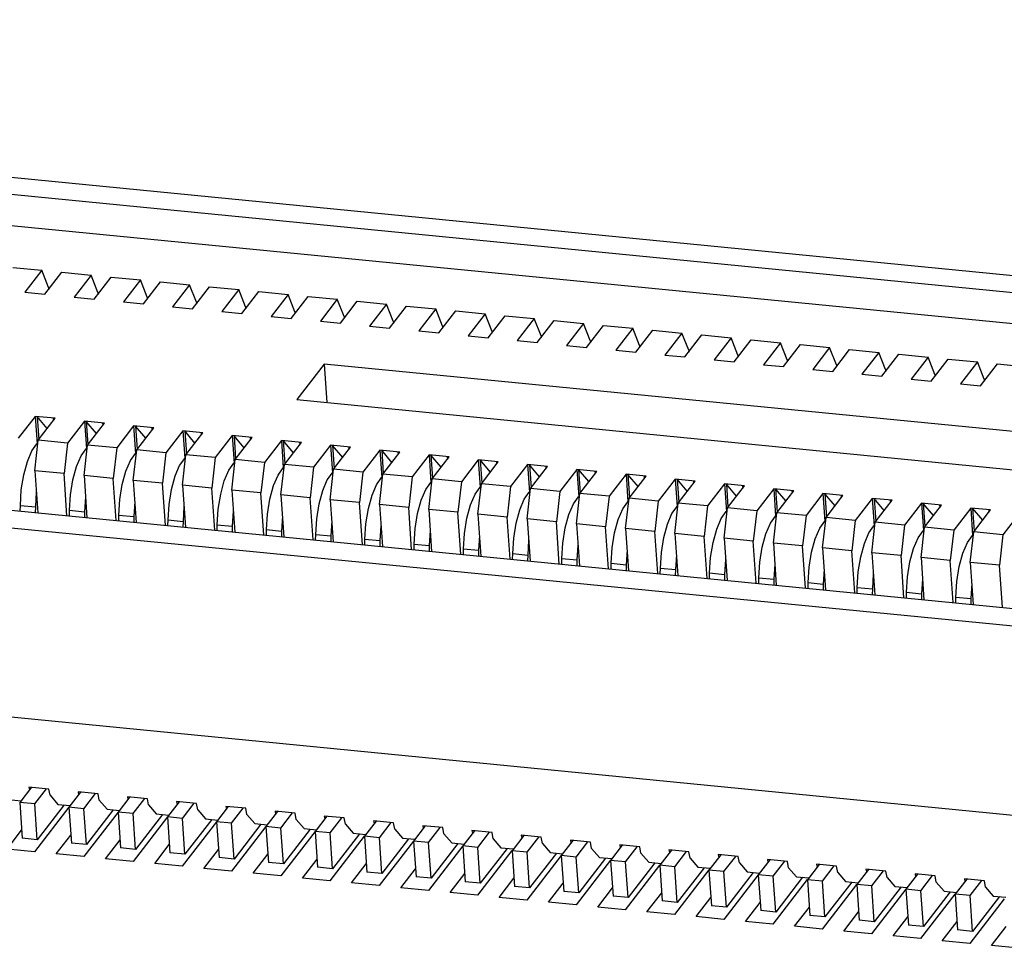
# Model space of a CAD drawing. Extents: x 0 to 1189, y 0 to 841.
# Tile 45 of 50: x 643 to 653, y 416 to 425. Entities that reach past the tile are written whole.
import ezdxf

# ---------------------------------------------------------------- set-up
doc = ezdxf.new("R2010")
doc.units = 0
doc.header["$LTSCALE"] = 65.395
doc.layers.get('0').update_dxf_attribs({"linetype": 'CONTINUOUS'})

msp = doc.modelspace()

# ---------------------------------------------------------------- linework, layer by layer
at = {"color": 7, "linetype": 'CONTINUOUS'}
for p, q in [((627.9546, 424.6366), (662.0979, 421.2901)), ((661.6378, 421.1679), (628.1748, 424.4477)), ((628.28, 424.143), (661.4267, 420.8942)), ((643.3272, 422.268), (643.6066, 422.2406)), ((643.6066, 422.2406), (643.4445, 422.0304)), ((643.6712, 422.0757), (643.6066, 422.2406)), ((643.6357, 422.0116), (643.7979, 422.2219)), ((643.7979, 422.2219), (644.0774, 422.1945)), ((644.0774, 422.1945), (643.9152, 421.9842)), ((644.1419, 422.0296), (644.0774, 422.1945)), ((644.1065, 421.9655), (644.2686, 422.1758)), ((644.2686, 422.1758), (644.5481, 422.1484)), ((644.5481, 422.1484), (644.3859, 421.9381)), ((644.6126, 421.9834), (644.5481, 422.1484)), ((644.5772, 421.9194), (644.7393, 422.1296)), ((644.7393, 422.1296), (645.0188, 422.1022)), ((643.4445, 422.0304), (643.6357, 422.0116)), ((643.6712, 422.0757), (643.6724, 422.0591)), ((644.1419, 422.0296), (644.1431, 422.013)), ((645.0188, 422.1022), (644.8567, 421.892)), ((645.0834, 421.9373), (645.0188, 422.1022)), ((645.0479, 421.8732), (645.21, 422.0835)), ((645.21, 422.0835), (645.4895, 422.0561)), ((645.4895, 422.0561), (645.3274, 421.8458)), ((645.5541, 421.8912), (645.4895, 422.0561)), ((645.5186, 421.8271), (645.6808, 422.0373)), ((645.6808, 422.0373), (645.9602, 422.01)), ((643.9152, 421.9842), (644.1065, 421.9655)), ((644.3859, 421.9381), (644.5772, 421.9194)), ((644.6126, 421.9834), (644.6138, 421.9668)), ((645.0834, 421.9373), (645.0845, 421.9207)), ((645.9602, 422.01), (645.7981, 421.7997)), ((646.0248, 421.845), (645.9602, 422.01)), ((645.9893, 421.7809), (646.1515, 421.9912)), ((646.1515, 421.9912), (646.4309, 421.9638)), ((646.4309, 421.9638), (646.2688, 421.7536)), ((646.4955, 421.7989), (646.4309, 421.9638)), ((646.4601, 421.7348), (646.6222, 421.9451)), ((646.6222, 421.9451), (646.9017, 421.9177)), ((646.9017, 421.9177), (646.7395, 421.7074)), ((646.9662, 421.7528), (646.9017, 421.9177)), ((644.8567, 421.892), (645.0479, 421.8732)), ((645.3274, 421.8458), (645.5186, 421.8271)), ((645.5541, 421.8912), (645.5552, 421.8746)), ((646.0248, 421.845), (646.026, 421.8284)), ((646.9308, 421.6887), (647.0929, 421.8989)), ((647.0929, 421.8989), (647.3724, 421.8715)), ((647.3724, 421.8715), (647.2102, 421.6613)), ((647.437, 421.7066), (647.3724, 421.8715)), ((647.4015, 421.6425), (647.5636, 421.8528)), ((647.5636, 421.8528), (647.8431, 421.8254)), ((647.8431, 421.8254), (647.681, 421.6151)), ((647.9077, 421.6605), (647.8431, 421.8254)), ((645.7981, 421.7997), (645.9893, 421.7809)), ((646.2688, 421.7536), (646.4601, 421.7348)), ((646.4955, 421.7989), (646.4967, 421.7823)), ((646.9662, 421.7528), (646.9674, 421.7362)), ((647.8722, 421.5964), (648.0344, 421.8067)), ((648.0344, 421.8067), (648.3138, 421.7793)), ((648.3138, 421.7793), (648.1517, 421.569)), ((648.3784, 421.6144), (648.3138, 421.7793)), ((648.3429, 421.5503), (648.5051, 421.7605)), ((648.5051, 421.7605), (648.7845, 421.7331)), ((648.7845, 421.7331), (648.6224, 421.5229)), ((648.8491, 421.5682), (648.7845, 421.7331)), ((646.7395, 421.7074), (646.9308, 421.6887)), ((647.2102, 421.6613), (647.4015, 421.6425)), ((647.437, 421.7066), (647.4381, 421.69)), ((647.9077, 421.6605), (647.9088, 421.6439)), ((648.8137, 421.5041), (648.9758, 421.7144)), ((648.9758, 421.7144), (649.2553, 421.687)), ((649.2553, 421.687), (649.0931, 421.4767)), ((649.3198, 421.5221), (649.2553, 421.687)), ((649.2844, 421.458), (649.4465, 421.6683)), ((649.4465, 421.6683), (649.726, 421.6409)), ((649.726, 421.6409), (649.5638, 421.4306)), ((649.7905, 421.4759), (649.726, 421.6409)), ((647.681, 421.6151), (647.8722, 421.5964)), ((648.1517, 421.569), (648.3429, 421.5503)), ((648.3784, 421.6144), (648.3795, 421.5977)), ((648.8491, 421.5682), (648.8503, 421.5516)), ((649.7551, 421.4119), (649.9172, 421.6221)), ((649.9172, 421.6221), (650.1967, 421.5947)), ((650.1967, 421.5947), (650.0346, 421.3845)), ((650.2613, 421.4298), (650.1967, 421.5947)), ((650.2258, 421.3657), (650.388, 421.576)), ((650.388, 421.576), (650.6674, 421.5486)), ((650.6674, 421.5486), (650.5053, 421.3383)), ((650.732, 421.3837), (650.6674, 421.5486)), ((625.5512, 421.5199), (659.6944, 418.1734)), ((627.407, 421.5053), (658.0786, 418.4991)), ((648.6224, 421.5229), (648.8137, 421.5041)), ((649.0931, 421.4767), (649.2844, 421.458)), ((649.3198, 421.5221), (649.321, 421.5055)), ((649.7905, 421.4759), (649.7917, 421.4593)), ((650.6965, 421.3196), (650.8587, 421.5298)), ((650.8587, 421.5298), (651.1381, 421.5025)), ((651.1381, 421.5025), (650.976, 421.2922)), ((651.2027, 421.3375), (651.1381, 421.5025)), ((651.1672, 421.2734), (651.3294, 421.4837)), ((651.3294, 421.4837), (651.6089, 421.4563)), ((651.6089, 421.4563), (651.4467, 421.2461)), ((651.6734, 421.2914), (651.6089, 421.4563)), ((649.5638, 421.4306), (649.7551, 421.4119)), ((650.0346, 421.3845), (650.2258, 421.3657)), ((650.2613, 421.4298), (650.2624, 421.4132)), ((650.732, 421.3837), (650.7331, 421.3671)), ((651.638, 421.2273), (651.8001, 421.4376)), ((651.8001, 421.4376), (652.0796, 421.4102)), ((652.0796, 421.4102), (651.9174, 421.1999)), ((652.1441, 421.2453), (652.0796, 421.4102)), ((652.1087, 421.1812), (652.2708, 421.3914)), ((652.2708, 421.3914), (652.5503, 421.364)), ((652.5503, 421.364), (652.3882, 421.1538)), ((652.6149, 421.1991), (652.5503, 421.364)), ((646.3041, 421.3443), (646.0426, 421.0053)), ((658.3075, 420.1678), (646.3041, 421.3443)), ((646.3041, 421.3443), (646.3296, 420.9772)), ((650.5053, 421.3383), (650.6965, 421.3196)), ((650.976, 421.2922), (651.1672, 421.2734)), ((651.2027, 421.3375), (651.2039, 421.3209)), ((651.6734, 421.2914), (651.6746, 421.2748)), ((652.5794, 421.135), (652.7415, 421.3453)), ((652.7415, 421.3453), (653.021, 421.3179)), ((651.4467, 421.2461), (651.638, 421.2273)), ((651.9174, 421.1999), (652.1087, 421.1812)), ((652.1441, 421.2453), (652.1453, 421.2287)), ((652.6149, 421.1991), (652.616, 421.1825)), ((652.3882, 421.1538), (652.5794, 421.135)), ((646.0426, 421.0053), (658.0461, 419.8288)), ((643.5426, 420.8445), (643.3805, 420.6343)), ((643.7339, 420.8258), (643.5426, 420.8445)), ((643.5426, 420.8445), (643.5609, 420.582)), ((643.658, 420.7274), (643.5605, 420.8428)), ((643.5605, 420.8428), (643.576, 420.621)), ((643.5717, 420.6155), (643.7339, 420.8258)), ((643.7159, 420.8275), (643.7175, 420.8046)), ((644.0133, 420.7984), (643.8512, 420.5881)), ((644.2046, 420.7796), (644.0133, 420.7984)), ((644.0133, 420.7984), (644.0316, 420.5359)), ((644.1287, 420.6812), (644.0313, 420.7966)), ((644.0313, 420.7966), (644.0467, 420.5749)), ((644.0424, 420.5694), (644.2046, 420.7796)), ((644.1867, 420.7814), (644.1882, 420.7585)), ((644.484, 420.7522), (644.3219, 420.542)), ((644.6753, 420.7335), (644.484, 420.7522)), ((644.484, 420.7522), (644.5023, 420.4898)), ((644.5994, 420.6351), (644.502, 420.7505)), ((644.502, 420.7505), (644.5174, 420.5288)), ((644.5132, 420.5232), (644.6753, 420.7335)), ((644.6574, 420.7353), (644.659, 420.7123)), ((644.9548, 420.7061), (644.7926, 420.4959)), ((645.146, 420.6874), (644.9548, 420.7061)), ((644.9548, 420.7061), (644.973, 420.4436)), ((645.0701, 420.589), (644.9727, 420.7044)), ((644.9727, 420.7044), (644.9881, 420.4826)), ((643.5389, 420.3243), (643.5717, 420.6155)), ((643.8512, 420.5881), (643.5717, 420.6155)), ((644.9839, 420.4771), (645.146, 420.6874)), ((645.1281, 420.6891), (645.1297, 420.6662)), ((645.4255, 420.66), (645.2633, 420.4497)), ((645.6167, 420.6412), (645.4255, 420.66)), ((645.4255, 420.66), (645.4438, 420.3975)), ((645.5408, 420.5428), (645.4434, 420.6582)), ((645.4434, 420.6582), (645.4589, 420.4365)), ((645.4546, 420.431), (645.6167, 420.6412)), ((645.5988, 420.643), (645.6004, 420.6201)), ((645.8962, 420.6138), (645.7341, 420.4036)), ((646.0875, 420.5951), (645.8962, 420.6138)), ((645.8962, 420.6138), (645.9145, 420.3513)), ((646.0116, 420.4967), (645.9141, 420.6121)), ((645.9141, 420.6121), (645.9296, 420.3904)), ((643.5595, 420.5813), (643.5684, 420.5862)), ((643.8512, 420.5881), (643.8184, 420.2969)), ((644.0096, 420.2782), (644.0424, 420.5694)), ((644.0303, 420.5352), (644.0391, 420.5401)), ((644.3219, 420.542), (644.0424, 420.5694)), ((644.3219, 420.542), (644.2891, 420.2508)), ((644.4803, 420.2321), (644.5132, 420.5232)), ((644.7926, 420.4959), (644.5132, 420.5232)), ((645.9253, 420.3848), (646.0875, 420.5951)), ((646.0695, 420.5969), (646.0711, 420.5739)), ((646.3669, 420.5677), (646.2048, 420.3574)), ((646.5582, 420.549), (646.3669, 420.5677)), ((646.3669, 420.5677), (646.3852, 420.3052)), ((646.4823, 420.4505), (646.3849, 420.5659)), ((646.3849, 420.5659), (646.4003, 420.3442)), ((646.396, 420.3387), (646.5582, 420.549)), ((646.5402, 420.5507), (646.5418, 420.5278)), ((646.8376, 420.5216), (646.6755, 420.3113)), ((647.0289, 420.5028), (646.8376, 420.5216)), ((646.8376, 420.5216), (646.8559, 420.2591)), ((646.953, 420.4044), (646.8556, 420.5198)), ((646.8556, 420.5198), (646.871, 420.2981)), ((647.011, 420.5046), (647.0126, 420.4816)), ((644.501, 420.489), (644.5099, 420.4939)), ((644.7926, 420.4959), (644.7598, 420.2047)), ((644.9511, 420.1859), (644.9839, 420.4771)), ((644.9717, 420.4429), (644.9806, 420.4478)), ((645.2633, 420.4497), (644.9839, 420.4771)), ((645.2633, 420.4497), (645.2305, 420.1585)), ((645.4218, 420.1398), (645.4546, 420.431)), ((645.7341, 420.4036), (645.4546, 420.431)), ((646.8668, 420.2926), (647.0289, 420.5028)), ((647.3084, 420.4754), (647.1462, 420.2652)), ((647.4996, 420.4567), (647.3084, 420.4754)), ((647.3084, 420.4754), (647.3266, 420.2129)), ((647.4237, 420.3583), (647.3263, 420.4737)), ((647.3263, 420.4737), (647.3417, 420.2519)), ((647.3375, 420.2464), (647.4996, 420.4567)), ((647.4817, 420.4584), (647.4833, 420.4355)), ((647.7791, 420.4293), (647.6169, 420.219)), ((647.9703, 420.4105), (647.7791, 420.4293)), ((647.7791, 420.4293), (647.7974, 420.1668)), ((647.8944, 420.3121), (647.797, 420.4275)), ((647.797, 420.4275), (647.8124, 420.2058)), ((647.8082, 420.2003), (647.9703, 420.4105)), ((647.9524, 420.4123), (647.954, 420.3894)), ((643.8184, 420.2969), (643.5389, 420.3243)), ((643.5389, 420.3243), (643.567, 419.9215)), ((645.4424, 420.3967), (645.4513, 420.4017)), ((645.7341, 420.4036), (645.7013, 420.1124)), ((645.8925, 420.0936), (645.9253, 420.3848)), ((645.9131, 420.3506), (645.922, 420.3555)), ((646.2048, 420.3574), (645.9253, 420.3848)), ((646.2048, 420.3574), (646.172, 420.0663)), ((646.3632, 420.0475), (646.396, 420.3387)), ((646.6755, 420.3113), (646.396, 420.3387)), ((648.2498, 420.3832), (648.0877, 420.1729)), ((648.4411, 420.3644), (648.2498, 420.3832)), ((648.2498, 420.3832), (648.2681, 420.1207)), ((648.3652, 420.266), (648.2677, 420.3814)), ((648.2677, 420.3814), (648.2832, 420.1597)), ((648.2789, 420.1542), (648.4411, 420.3644)), ((648.4231, 420.3662), (648.4247, 420.3432)), ((648.7205, 420.337), (648.5584, 420.1268)), ((648.9118, 420.3183), (648.7205, 420.337)), ((648.7205, 420.337), (648.7388, 420.0745)), ((648.8359, 420.2199), (648.7384, 420.3353)), ((648.7384, 420.3353), (648.7539, 420.1135)), ((648.7496, 420.108), (648.9118, 420.3183)), ((648.8938, 420.32), (648.8954, 420.2971)), ((643.8464, 419.8941), (643.8184, 420.2969)), ((644.2891, 420.2508), (644.0096, 420.2782)), ((644.0096, 420.2782), (644.0377, 419.8753)), ((644.3171, 419.8479), (644.2891, 420.2508)), ((644.7598, 420.2047), (644.4803, 420.2321)), ((644.4803, 420.2321), (644.5084, 419.8292)), ((646.3839, 420.3045), (646.3927, 420.3094)), ((646.6755, 420.3113), (646.6427, 420.0201)), ((646.8339, 420.0014), (646.8668, 420.2926)), ((646.8546, 420.2583), (646.8635, 420.2633)), ((647.1462, 420.2652), (646.8668, 420.2926)), ((647.1462, 420.2652), (647.1134, 419.974)), ((647.3047, 419.9552), (647.3375, 420.2464)), ((647.6169, 420.219), (647.3375, 420.2464)), ((649.1912, 420.2909), (649.0291, 420.0806)), ((649.3825, 420.2721), (649.1912, 420.2909)), ((649.1912, 420.2909), (649.2095, 420.0284)), ((649.3066, 420.1737), (649.2092, 420.2891)), ((649.2092, 420.2891), (649.2246, 420.0674)), ((649.2203, 420.0619), (649.3825, 420.2721)), ((649.3646, 420.2739), (649.3662, 420.251)), ((649.662, 420.2447), (649.4998, 420.0345)), ((649.8532, 420.226), (649.662, 420.2447)), ((649.662, 420.2447), (649.6802, 419.9823)), ((649.7773, 420.1276), (649.6799, 420.243)), ((649.6799, 420.243), (649.6953, 420.0213)), ((649.6911, 420.0157), (649.8532, 420.226)), ((649.8353, 420.2278), (649.8369, 420.2048)), ((644.7879, 419.8018), (644.7598, 420.2047)), ((645.2305, 420.1585), (644.9511, 420.1859)), ((644.9511, 420.1859), (644.9791, 419.783)), ((645.2586, 419.7557), (645.2305, 420.1585)), ((645.7013, 420.1124), (645.4218, 420.1398)), ((645.4218, 420.1398), (645.4498, 419.7369)), ((647.3253, 420.2122), (647.3342, 420.2171)), ((647.6169, 420.219), (647.5841, 419.9278)), ((647.7754, 419.9091), (647.8082, 420.2003)), ((647.796, 420.1661), (647.8049, 420.171)), ((648.0877, 420.1729), (647.8082, 420.2003)), ((648.0877, 420.1729), (648.0548, 419.8817)), ((648.2461, 419.863), (648.2789, 420.1542)), ((648.5584, 420.1268), (648.2789, 420.1542)), ((650.1327, 420.1986), (649.9705, 419.9884)), ((650.3239, 420.1799), (650.1327, 420.1986)), ((650.1327, 420.1986), (650.1509, 419.9361)), ((650.248, 420.0815), (650.1506, 420.1969)), ((650.1506, 420.1969), (650.166, 419.9751)), ((650.1618, 419.9696), (650.3239, 420.1799)), ((650.306, 420.1816), (650.3076, 420.1587)), ((650.6034, 420.1525), (650.4413, 419.9422)), ((650.7946, 420.1337), (650.6034, 420.1525)), ((650.6034, 420.1525), (650.6217, 419.89)), ((650.7188, 420.0353), (650.6213, 420.1507)), ((650.6213, 420.1507), (650.6368, 419.929)), ((650.6325, 419.9235), (650.7946, 420.1337)), ((650.7767, 420.1355), (650.7783, 420.1126)), ((643.553, 420.1216), (643.5439, 419.9789)), ((644.0237, 420.0755), (644.0147, 419.9327)), ((645.7293, 419.7095), (645.7013, 420.1124)), ((646.172, 420.0663), (645.8925, 420.0936)), ((645.8925, 420.0936), (645.9206, 419.6908)), ((646.2, 419.6634), (646.172, 420.0663)), ((646.6427, 420.0201), (646.3632, 420.0475)), ((646.3632, 420.0475), (646.3913, 419.6446)), ((648.2667, 420.1199), (648.2756, 420.1248)), ((648.5584, 420.1268), (648.5256, 419.8356)), ((648.7168, 419.8168), (648.7496, 420.108)), ((648.7375, 420.0738), (648.7463, 420.0787)), ((649.0291, 420.0806), (648.7496, 420.108)), ((649.0291, 420.0806), (648.9963, 419.7894)), ((649.1875, 419.7707), (649.2203, 420.0619)), ((649.4998, 420.0345), (649.2203, 420.0619)), ((649.4998, 420.0345), (649.467, 419.7433)), ((651.0741, 420.1063), (650.912, 419.8961)), ((651.2654, 420.0876), (651.0741, 420.1063)), ((651.0741, 420.1063), (651.0924, 419.8438)), ((651.1895, 419.9892), (651.092, 420.1046)), ((651.092, 420.1046), (651.1075, 419.8829)), ((651.1032, 419.8773), (651.2654, 420.0876)), ((651.2474, 420.0894), (651.249, 420.0664)), ((651.5448, 420.0602), (651.3827, 419.8499)), ((651.7361, 420.0415), (651.5448, 420.0602)), ((651.5448, 420.0602), (651.5631, 419.7977)), ((651.6602, 419.943), (651.5628, 420.0584)), ((651.5628, 420.0584), (651.5782, 419.8367)), ((651.5739, 419.8312), (651.7361, 420.0415)), ((651.7182, 420.0432), (651.7198, 420.0203)), ((643.3997, 419.9378), (643.4005, 419.9929)), ((643.4005, 419.9929), (643.5439, 419.9789)), ((643.5439, 419.9789), (643.5432, 419.9238)), ((643.8704, 419.8917), (643.8712, 419.9468)), ((643.8712, 419.9468), (644.0147, 419.9327)), ((644.4945, 420.0293), (644.4854, 419.8866)), ((644.9652, 419.9832), (644.9561, 419.8405)), ((646.6707, 419.6172), (646.6427, 420.0201)), ((647.1134, 419.974), (646.8339, 420.0014)), ((646.8339, 420.0014), (646.862, 419.5985)), ((647.1415, 419.5711), (647.1134, 419.974)), ((647.5841, 419.9278), (647.3047, 419.9552)), ((647.3047, 419.9552), (647.3327, 419.5524)), ((649.2082, 420.0277), (649.217, 420.0326)), ((649.6583, 419.7246), (649.6911, 420.0157)), ((649.6789, 419.9815), (649.6878, 419.9864)), ((649.9705, 419.9884), (649.6911, 420.0157)), ((649.9705, 419.9884), (649.9377, 419.6972)), ((650.129, 419.6784), (650.1618, 419.9696)), ((650.1496, 419.9354), (650.1585, 419.9403)), ((650.4413, 419.9422), (650.1618, 419.9696)), ((650.4413, 419.9422), (650.4084, 419.651)), ((652.0156, 420.0141), (651.8534, 419.8038)), ((652.2068, 419.9953), (652.0156, 420.0141)), ((652.0156, 420.0141), (652.0338, 419.7516)), ((652.1309, 419.8969), (652.0335, 420.0123)), ((652.0335, 420.0123), (652.0489, 419.7906)), ((652.0447, 419.7851), (652.2068, 419.9953)), ((652.1889, 419.9971), (652.1905, 419.9741)), ((652.4863, 419.9679), (652.3241, 419.7577)), ((652.6775, 419.9492), (652.4863, 419.9679)), ((652.4863, 419.9679), (652.5045, 419.7054)), ((652.6016, 419.8508), (652.5042, 419.9662)), ((652.5042, 419.9662), (652.5196, 419.7444)), ((652.5154, 419.7389), (652.6775, 419.9492)), ((652.6596, 419.9509), (652.6612, 419.928)), ((644.0147, 419.9327), (644.0139, 419.8776)), ((644.3412, 419.8456), (644.3419, 419.9007)), ((644.3419, 419.9007), (644.4854, 419.8866)), ((644.4854, 419.8866), (644.4846, 419.8315)), ((644.8119, 419.7994), (644.8127, 419.8545)), ((644.8127, 419.8545), (644.9561, 419.8405)), ((645.4359, 419.9371), (645.4268, 419.7943)), ((645.9066, 419.8909), (645.8975, 419.7482)), ((647.6122, 419.525), (647.5841, 419.9278)), ((648.0548, 419.8817), (647.7754, 419.9091)), ((647.7754, 419.9091), (647.8034, 419.5062)), ((648.0829, 419.4788), (648.0548, 419.8817)), ((648.5256, 419.8356), (648.2461, 419.863)), ((648.2461, 419.863), (648.2741, 419.4601)), ((650.5997, 419.6323), (650.6325, 419.9235)), ((650.6203, 419.8892), (650.6292, 419.8942)), ((650.912, 419.8961), (650.6325, 419.9235)), ((650.912, 419.8961), (650.8792, 419.6049)), ((651.0704, 419.5861), (651.1032, 419.8773)), ((651.091, 419.8431), (651.0999, 419.848)), ((651.3827, 419.8499), (651.1032, 419.8773)), ((651.3827, 419.8499), (651.3499, 419.5588)), ((652.957, 419.9218), (652.7948, 419.7115)), ((644.9561, 419.8405), (644.9553, 419.7854)), ((645.2826, 419.7533), (645.2834, 419.8084)), ((645.2834, 419.8084), (645.4268, 419.7943)), ((645.4268, 419.7943), (645.426, 419.7392)), ((645.7533, 419.7072), (645.7541, 419.7623)), ((645.7541, 419.7623), (645.8975, 419.7482)), ((646.3773, 419.8448), (646.3683, 419.7021)), ((646.8481, 419.7986), (646.839, 419.6559)), ((647.3188, 419.7525), (647.3097, 419.6098)), ((648.5536, 419.4327), (648.5256, 419.8356)), ((648.9963, 419.7894), (648.7168, 419.8168)), ((648.7168, 419.8168), (648.7449, 419.414)), ((649.0243, 419.3866), (648.9963, 419.7894)), ((649.467, 419.7433), (649.1875, 419.7707)), ((649.1875, 419.7707), (649.2156, 419.3678)), ((651.5411, 419.54), (651.5739, 419.8312)), ((651.5618, 419.797), (651.5706, 419.8019)), ((651.8534, 419.8038), (651.5739, 419.8312)), ((651.8534, 419.8038), (651.8206, 419.5126)), ((652.0118, 419.4939), (652.0447, 419.7851)), ((652.0325, 419.7508), (652.0414, 419.7558)), ((652.3241, 419.7577), (652.0447, 419.7851)), ((652.3241, 419.7577), (652.2913, 419.4665)), ((645.8975, 419.7482), (645.8967, 419.6931)), ((646.224, 419.661), (646.2248, 419.7161)), ((646.2248, 419.7161), (646.3683, 419.7021)), ((646.3683, 419.7021), (646.3675, 419.647)), ((646.6947, 419.6149), (646.6955, 419.67)), ((646.6955, 419.67), (646.839, 419.6559)), ((647.7895, 419.7064), (647.7804, 419.5636)), ((648.2602, 419.6602), (648.2511, 419.5175)), ((649.4951, 419.3404), (649.467, 419.7433)), ((649.9377, 419.6972), (649.6583, 419.7246)), ((649.6583, 419.7246), (649.6863, 419.3217)), ((649.9658, 419.2943), (649.9377, 419.6972)), ((650.4084, 419.651), (650.129, 419.6784)), ((650.129, 419.6784), (650.157, 419.2755)), ((652.4826, 419.4477), (652.5154, 419.7389)), ((652.5032, 419.7047), (652.5121, 419.7096)), ((652.7948, 419.7115), (652.5154, 419.7389)), ((652.7948, 419.7115), (652.762, 419.4203)), ((646.839, 419.6559), (646.8382, 419.6008)), ((647.1655, 419.5688), (647.1663, 419.6238)), ((647.1663, 419.6238), (647.3097, 419.6098)), ((647.3097, 419.6098), (647.3089, 419.5547)), ((647.6362, 419.5226), (647.637, 419.5777)), ((647.637, 419.5777), (647.7804, 419.5636)), ((647.7804, 419.5636), (647.7796, 419.5086)), ((648.7309, 419.6141), (648.7218, 419.4714)), ((649.2017, 419.568), (649.1926, 419.4252)), ((650.4365, 419.2482), (650.4084, 419.651)), ((650.8792, 419.6049), (650.5997, 419.6323)), ((650.5997, 419.6323), (650.6277, 419.2294)), ((650.9072, 419.202), (650.8792, 419.6049)), ((651.3499, 419.5588), (651.0704, 419.5861)), ((651.0704, 419.5861), (651.0985, 419.1833)), ((648.1069, 419.4765), (648.1077, 419.5316)), ((648.1077, 419.5316), (648.2511, 419.5175)), ((648.2511, 419.5175), (648.2503, 419.4624)), ((648.5776, 419.4303), (648.5784, 419.4854)), ((648.5784, 419.4854), (648.7218, 419.4714)), ((648.7218, 419.4714), (648.7211, 419.4163)), ((649.6724, 419.5218), (649.6633, 419.3791)), ((650.1431, 419.4757), (650.134, 419.333)), ((651.3779, 419.1559), (651.3499, 419.5588)), ((651.8206, 419.5126), (651.5411, 419.54)), ((651.5411, 419.54), (651.5692, 419.1371)), ((651.8486, 419.1097), (651.8206, 419.5126)), ((652.2913, 419.4665), (652.0118, 419.4939)), ((652.0118, 419.4939), (652.0399, 419.091)), ((657.4308, 416.5833), (628.0688, 419.4612)), ((649.0483, 419.3842), (649.0491, 419.4393)), ((649.0491, 419.4393), (649.1926, 419.4252)), ((649.1926, 419.4252), (649.1918, 419.3701)), ((649.5191, 419.3381), (649.5198, 419.3932)), ((649.5198, 419.3932), (649.6633, 419.3791)), ((649.6633, 419.3791), (649.6625, 419.324)), ((650.6138, 419.4296), (650.6047, 419.2868)), ((651.0845, 419.3834), (651.0754, 419.2407)), ((652.3194, 419.0636), (652.2913, 419.4665)), ((652.762, 419.4203), (652.4826, 419.4477)), ((652.4826, 419.4477), (652.5106, 419.0449)), ((652.7901, 419.0175), (652.762, 419.4203)), ((649.9898, 419.2919), (649.9906, 419.347)), ((649.9906, 419.347), (650.134, 419.333)), ((650.134, 419.333), (650.1332, 419.2779)), ((650.4605, 419.2458), (650.4613, 419.3009)), ((650.4613, 419.3009), (650.6047, 419.2868)), ((650.6047, 419.2868), (650.6039, 419.2317)), ((651.5552, 419.3373), (651.5462, 419.1946)), ((652.026, 419.2911), (652.0169, 419.1484)), ((650.9312, 419.1997), (650.932, 419.2548)), ((650.932, 419.2548), (651.0754, 419.2407)), ((651.0754, 419.2407), (651.0747, 419.1856)), ((651.4019, 419.1535), (651.4027, 419.2086)), ((651.4027, 419.2086), (651.5462, 419.1946)), ((651.5462, 419.1946), (651.5454, 419.1395)), ((652.4967, 419.245), (652.4876, 419.1023)), ((651.8727, 419.1074), (651.8734, 419.1625)), ((651.8734, 419.1625), (652.0169, 419.1484)), ((652.0169, 419.1484), (652.0161, 419.0933)), ((652.3434, 419.0613), (652.3442, 419.1163)), ((652.3442, 419.1163), (652.4876, 419.1023)), ((652.4876, 419.1023), (652.4868, 419.0472)), ((643.5062, 417.2977), (643.3944, 417.1528)), ((643.6735, 417.2813), (643.4822, 417.3001)), ((643.4822, 417.3001), (643.4872, 417.2731)), ((643.5378, 417.1388), (643.6496, 417.2837)), ((643.6846, 417.2211), (643.6735, 417.2813)), ((643.6846, 417.2211), (643.7591, 417.135)), ((643.9769, 417.2516), (643.8651, 417.1067)), ((644.1442, 417.2352), (643.953, 417.2539)), ((643.953, 417.2539), (643.9579, 417.227)), ((644.0086, 417.0926), (644.1203, 417.2375)), ((644.1553, 417.175), (644.1442, 417.2352)), ((643.2884, 417.1811), (643.4072, 417.1694)), ((643.5378, 417.1388), (643.3944, 417.1528)), ((643.3944, 417.1528), (643.4182, 416.8107)), ((643.5617, 416.7967), (643.5378, 417.1388)), ((643.8181, 417.1292), (643.5617, 416.7967)), ((643.7591, 417.135), (643.878, 417.1233)), ((644.1553, 417.175), (644.2299, 417.0888)), ((644.4476, 417.2054), (644.3358, 417.0605)), ((644.6149, 417.189), (644.4237, 417.2078)), ((644.4237, 417.2078), (644.4286, 417.1809)), ((644.4793, 417.0465), (644.591, 417.1914)), ((644.626, 417.1288), (644.6149, 417.189)), ((644.626, 417.1288), (644.7006, 417.0427)), ((644.9183, 417.1593), (644.8066, 417.0144)), ((645.0857, 417.1429), (644.8944, 417.1616)), ((644.8944, 417.1616), (644.8994, 417.1347)), ((644.95, 417.0003), (645.0617, 417.1452)), ((645.0967, 417.0827), (645.0857, 417.1429)), ((643.8649, 417.1068), (643.5366, 416.681)), ((644.0086, 417.0926), (643.8651, 417.1067)), ((643.8651, 417.1067), (643.8889, 416.7646)), ((644.3356, 417.0608), (644.0072, 416.6349)), ((644.0324, 416.7505), (644.0086, 417.0926)), ((644.2888, 417.083), (644.0324, 416.7505)), ((644.2299, 417.0888), (644.3487, 417.0772)), ((644.4793, 417.0465), (644.3358, 417.0605)), ((644.3358, 417.0605), (644.3597, 416.7185)), ((644.5031, 416.7044), (644.4793, 417.0465)), ((644.7595, 417.0369), (644.5031, 416.7044)), ((644.7006, 417.0427), (644.8194, 417.031)), ((645.0967, 417.0827), (645.1713, 416.9965)), ((645.389, 417.1132), (645.2773, 416.9683)), ((645.5564, 417.0968), (645.3651, 417.1155)), ((645.3651, 417.1155), (645.3701, 417.0886)), ((645.4207, 416.9542), (645.5325, 417.0991)), ((645.5675, 417.0365), (645.5564, 417.0968)), ((645.5675, 417.0365), (645.642, 416.9504)), ((645.8597, 417.067), (645.748, 416.9221)), ((646.0271, 417.0506), (645.8358, 417.0694)), ((645.8358, 417.0694), (645.8408, 417.0425)), ((645.8914, 416.9081), (646.0032, 417.053)), ((646.0382, 416.9904), (646.0271, 417.0506)), ((646.4978, 417.0045), (646.3066, 417.0232)), ((646.3066, 417.0232), (646.3115, 416.9963)), ((644.8062, 417.0147), (644.4778, 416.5888)), ((644.95, 417.0003), (644.8066, 417.0144)), ((644.8066, 417.0144), (644.8304, 416.6723)), ((645.2768, 416.9686), (644.9484, 416.5427)), ((644.9738, 416.6583), (644.95, 417.0003)), ((645.2302, 416.9908), (644.9738, 416.6583)), ((645.1713, 416.9965), (645.2901, 416.9849)), ((645.4207, 416.9542), (645.2773, 416.9683)), ((645.2773, 416.9683), (645.3011, 416.6262)), ((645.4445, 416.6121), (645.4207, 416.9542)), ((645.7009, 416.9446), (645.4445, 416.6121)), ((645.642, 416.9504), (645.7608, 416.9388)), ((646.0382, 416.9904), (646.1127, 416.9043)), ((646.3305, 417.0209), (646.2187, 416.876)), ((646.3622, 416.8619), (646.4739, 417.0068)), ((646.5089, 416.9443), (646.4978, 417.0045)), ((646.5089, 416.9443), (646.5834, 416.8581)), ((646.8012, 416.9748), (646.6894, 416.8299)), ((646.9685, 416.9584), (646.7773, 416.9771)), ((646.7773, 416.9771), (646.7822, 416.9502)), ((646.8329, 416.8158), (646.9446, 416.9607)), ((646.9796, 416.8981), (646.9685, 416.9584)), ((647.2719, 416.9286), (647.1602, 416.7837)), ((647.4392, 416.9122), (647.248, 416.931)), ((647.248, 416.931), (647.253, 416.904)), ((643.2736, 416.7068), (643.4129, 416.8874)), ((643.7442, 416.6607), (643.8836, 416.8414)), ((645.7475, 416.9225), (645.419, 416.4965)), ((645.8914, 416.9081), (645.748, 416.9221)), ((645.748, 416.9221), (645.7718, 416.5801)), ((646.2181, 416.8765), (645.8896, 416.4504)), ((645.9153, 416.566), (645.8914, 416.9081)), ((646.1717, 416.8985), (645.9153, 416.566)), ((646.1127, 416.9043), (646.2315, 416.8926)), ((646.3622, 416.8619), (646.2187, 416.876)), ((646.2187, 416.876), (646.2425, 416.5339)), ((646.386, 416.5199), (646.3622, 416.8619)), ((646.6424, 416.8524), (646.386, 416.5199)), ((646.5834, 416.8581), (646.7023, 416.8465)), ((646.9796, 416.8981), (647.0542, 416.812)), ((647.3036, 416.7697), (647.4153, 416.9146)), ((647.4503, 416.852), (647.4392, 416.9122)), ((647.4503, 416.852), (647.5249, 416.7659)), ((647.7426, 416.8825), (647.6309, 416.7376)), ((647.91, 416.8661), (647.7187, 416.8848)), ((647.7187, 416.8848), (647.7237, 416.8579)), ((647.7743, 416.7235), (647.8861, 416.8684)), ((647.9211, 416.8059), (647.91, 416.8661)), ((648.2133, 416.8363), (648.1016, 416.6914)), ((648.3807, 416.8199), (648.1894, 416.8387)), ((648.1894, 416.8387), (648.1944, 416.8118)), ((643.5617, 416.7967), (643.4182, 416.8107)), ((644.0324, 416.7505), (643.8889, 416.7646)), ((644.2148, 416.6146), (644.3543, 416.7954)), ((644.6854, 416.5684), (644.825, 416.7495)), ((646.6888, 416.8304), (646.3602, 416.4043)), ((646.8329, 416.8158), (646.6894, 416.8299)), ((646.6894, 416.8299), (646.7133, 416.4878)), ((647.1594, 416.7843), (646.8308, 416.3582)), ((646.8567, 416.4737), (646.8329, 416.8158)), ((647.1131, 416.8062), (646.8567, 416.4737)), ((647.0542, 416.812), (647.173, 416.8004)), ((647.3036, 416.7697), (647.1602, 416.7837)), ((647.1602, 416.7837), (647.184, 416.4416)), ((647.3274, 416.4276), (647.3036, 416.7697)), ((647.5838, 416.7601), (647.3274, 416.4276)), ((647.5249, 416.7659), (647.6437, 416.7542)), ((647.9211, 416.8059), (647.9956, 416.7197)), ((648.245, 416.6774), (648.3568, 416.8223)), ((648.3918, 416.7597), (648.3807, 416.8199)), ((648.3918, 416.7597), (648.4663, 416.6736)), ((648.6841, 416.7902), (648.5723, 416.6453)), ((648.8514, 416.7738), (648.6602, 416.7926)), ((648.6602, 416.7926), (648.6651, 416.7656)), ((648.7158, 416.6313), (648.8275, 416.7762)), ((648.8625, 416.7136), (648.8514, 416.7738)), ((649.1548, 416.7441), (649.043, 416.5992)), ((649.3221, 416.7277), (649.1309, 416.7464)), ((649.1309, 416.7464), (649.1358, 416.7195)), ((643.5366, 416.681), (643.2736, 416.7068)), ((644.0072, 416.6349), (643.7442, 416.6607)), ((644.5031, 416.7044), (644.3597, 416.7185)), ((644.9738, 416.6583), (644.8304, 416.6723)), ((645.156, 416.5223), (645.2957, 416.7035)), ((645.6266, 416.4762), (645.7664, 416.6575)), ((647.63, 416.7382), (647.3014, 416.312)), ((647.7743, 416.7235), (647.6309, 416.7376)), ((647.6309, 416.7376), (647.6547, 416.3955)), ((648.1007, 416.6922), (647.772, 416.2659)), ((647.7981, 416.3814), (647.7743, 416.7235)), ((648.0545, 416.7139), (647.7981, 416.3814)), ((647.9956, 416.7197), (648.1144, 416.7081)), ((648.245, 416.6774), (648.1016, 416.6914)), ((648.1016, 416.6914), (648.1254, 416.3494)), ((648.5713, 416.6461), (648.2426, 416.2198)), ((648.2689, 416.3353), (648.245, 416.6774)), ((648.5253, 416.6678), (648.2689, 416.3353)), ((648.4663, 416.6736), (648.5851, 416.6619)), ((648.7158, 416.6313), (648.5723, 416.6453)), ((648.5723, 416.6453), (648.5961, 416.3032)), ((648.8625, 416.7136), (648.937, 416.6275)), ((649.1865, 416.5851), (649.2982, 416.73)), ((649.3332, 416.6675), (649.3221, 416.7277)), ((649.3332, 416.6675), (649.4078, 416.5813)), ((649.6255, 416.6979), (649.5138, 416.553)), ((649.7928, 416.6815), (649.6016, 416.7003)), ((649.6016, 416.7003), (649.6065, 416.6734)), ((649.6572, 416.539), (649.7689, 416.6839)), ((649.8039, 416.6213), (649.7928, 416.6815)), ((650.0962, 416.6518), (649.9845, 416.5069)), ((650.2636, 416.6354), (650.0723, 416.6541)), ((650.0723, 416.6541), (650.0773, 416.6272)), ((644.4778, 416.5888), (644.2148, 416.6146)), ((644.9484, 416.5427), (644.6854, 416.5684)), ((645.4445, 416.6121), (645.3011, 416.6262)), ((645.9153, 416.566), (645.7718, 416.5801)), ((646.0972, 416.4301), (646.2371, 416.6115)), ((646.5678, 416.3839), (646.7078, 416.5655)), ((649.042, 416.6), (648.7132, 416.1737)), ((648.7396, 416.2892), (648.7158, 416.6313)), ((648.996, 416.6217), (648.7396, 416.2892)), ((648.937, 416.6275), (649.0559, 416.6158)), ((649.1865, 416.5851), (649.043, 416.5992)), ((649.043, 416.5992), (649.0669, 416.2571)), ((649.5126, 416.5539), (649.1838, 416.1275)), ((649.2103, 416.243), (649.1865, 416.5851)), ((649.4667, 416.5755), (649.2103, 416.243)), ((649.4078, 416.5813), (649.5266, 416.5697)), ((649.6572, 416.539), (649.5138, 416.553)), ((649.5138, 416.553), (649.5376, 416.211)), ((649.8039, 416.6213), (649.8785, 416.5352)), ((650.1279, 416.4928), (650.2397, 416.6377)), ((650.2746, 416.5752), (650.2636, 416.6354)), ((650.2746, 416.5752), (650.3492, 416.489)), ((650.5669, 416.6057), (650.4552, 416.4608)), ((650.7343, 416.5893), (650.543, 416.608)), ((650.543, 416.608), (650.548, 416.5811)), ((650.5986, 416.4467), (650.7104, 416.5916)), ((650.7454, 416.529), (650.7343, 416.5893)), ((651.0377, 416.5595), (650.9259, 416.4146)), ((651.205, 416.5431), (651.0137, 416.5619)), ((651.0137, 416.5619), (651.0187, 416.535)), ((645.419, 416.4965), (645.156, 416.5223)), ((645.8896, 416.4504), (645.6266, 416.4762)), ((646.386, 416.5199), (646.2425, 416.5339)), ((646.8567, 416.4737), (646.7133, 416.4878)), ((647.0384, 416.3378), (647.1786, 416.5195)), ((647.509, 416.2917), (647.6493, 416.4736)), ((649.9832, 416.5079), (649.6544, 416.0814)), ((649.681, 416.1969), (649.6572, 416.539)), ((649.9374, 416.5294), (649.681, 416.1969)), ((649.8785, 416.5352), (649.9973, 416.5235)), ((650.1279, 416.4928), (649.9845, 416.5069)), ((649.9845, 416.5069), (650.0083, 416.1648)), ((650.4539, 416.4618), (650.125, 416.0353)), ((650.1517, 416.1508), (650.1279, 416.4928)), ((650.4081, 416.4833), (650.1517, 416.1508)), ((650.3492, 416.489), (650.468, 416.4774)), ((650.5986, 416.4467), (650.4552, 416.4608)), ((650.4552, 416.4608), (650.479, 416.1187)), ((650.7454, 416.529), (650.8199, 416.4429)), ((651.0694, 416.4006), (651.1811, 416.5455)), ((651.2161, 416.4829), (651.205, 416.5431)), ((651.2161, 416.4829), (651.2906, 416.3968)), ((651.5084, 416.5134), (651.3966, 416.3685)), ((651.6757, 416.497), (651.4845, 416.5157)), ((651.4845, 416.5157), (651.4894, 416.4888)), ((651.5401, 416.3544), (651.6518, 416.4993)), ((651.6868, 416.4368), (651.6757, 416.497)), ((651.9791, 416.4673), (651.8673, 416.3224)), ((652.1464, 416.4509), (651.9552, 416.4696)), ((651.9552, 416.4696), (651.9601, 416.4427)), ((646.3602, 416.4043), (646.0972, 416.4301)), ((646.8308, 416.3582), (646.5678, 416.3839)), ((647.3274, 416.4276), (647.184, 416.4416)), ((647.7981, 416.3814), (647.6547, 416.3955)), ((647.9796, 416.2456), (648.12, 416.4276)), ((648.4502, 416.1994), (648.5907, 416.3816)), ((650.9245, 416.4157), (650.5956, 415.9892)), ((650.6224, 416.1046), (650.5986, 416.4467)), ((650.8789, 416.4371), (650.6224, 416.1046)), ((650.8199, 416.4429), (650.9387, 416.4313)), ((651.0694, 416.4006), (650.9259, 416.4146)), ((650.9259, 416.4146), (650.9497, 416.0726)), ((651.3952, 416.3696), (651.0662, 415.943)), ((651.0932, 416.0585), (651.0694, 416.4006)), ((651.3496, 416.391), (651.0932, 416.0585)), ((651.2906, 416.3968), (651.4095, 416.3851)), ((651.5401, 416.3544), (651.3966, 416.3685)), ((651.3966, 416.3685), (651.4204, 416.0264)), ((651.6868, 416.4368), (651.7614, 416.3506)), ((652.0108, 416.3083), (652.1225, 416.4532)), ((652.1575, 416.3906), (652.1464, 416.4509)), ((652.1575, 416.3906), (652.2321, 416.3045)), ((652.4498, 416.4211), (652.3381, 416.2762)), ((652.6172, 416.4047), (652.4259, 416.4235)), ((652.4259, 416.4235), (652.4309, 416.3965)), ((652.4815, 416.2622), (652.5932, 416.4071)), ((652.6282, 416.3445), (652.6172, 416.4047)), ((647.3014, 416.312), (647.0384, 416.3378)), ((647.772, 416.2659), (647.509, 416.2917)), ((648.2689, 416.3353), (648.1254, 416.3494)), ((648.7396, 416.2892), (648.5961, 416.3032)), ((648.9208, 416.1533), (649.0614, 416.3356)), ((649.3914, 416.1072), (649.5321, 416.2896)), ((651.8658, 416.3236), (651.5368, 415.8969)), ((651.5639, 416.0124), (651.5401, 416.3544)), ((651.8203, 416.3449), (651.5639, 416.0124)), ((651.7614, 416.3506), (651.8802, 416.339)), ((652.0108, 416.3083), (651.8673, 416.3224)), ((651.8673, 416.3224), (651.8912, 415.9803)), ((652.3364, 416.2775), (652.0074, 415.8508)), ((652.0346, 415.9662), (652.0108, 416.3083)), ((652.291, 416.2987), (652.0346, 415.9662)), ((652.2321, 416.3045), (652.3509, 416.2929)), ((652.4815, 416.2622), (652.3381, 416.2762)), ((652.3381, 416.2762), (652.3619, 415.9341)), ((652.6282, 416.3445), (652.7028, 416.2584)), ((648.2426, 416.2198), (647.9796, 416.2456)), ((648.7132, 416.1737), (648.4502, 416.1994)), ((649.2103, 416.243), (649.0669, 416.2571)), ((649.681, 416.1969), (649.5376, 416.211)), ((649.862, 416.0611), (650.0028, 416.2436)), ((650.3326, 416.0149), (650.4735, 416.1976)), ((652.8071, 416.2314), (652.478, 415.8047)), ((652.5053, 415.9201), (652.4815, 416.2622)), ((652.7617, 416.2526), (652.5053, 415.9201)), ((652.7028, 416.2584), (652.8216, 416.2467)), ((649.1838, 416.1275), (648.9208, 416.1533)), ((649.6544, 416.0814), (649.3914, 416.1072)), ((650.1517, 416.1508), (650.0083, 416.1648)), ((650.6224, 416.1046), (650.479, 416.1187)), ((650.8032, 415.9688), (650.9442, 416.1517)), ((651.2738, 415.9227), (651.4149, 416.1057)), ((650.125, 416.0353), (649.862, 416.0611)), ((650.5956, 415.9892), (650.3326, 416.0149)), ((651.0932, 416.0585), (650.9497, 416.0726)), ((651.5639, 416.0124), (651.4204, 416.0264)), ((651.7444, 415.8766), (651.8856, 416.0597)), ((652.215, 415.8304), (652.3563, 416.0137)), ((651.0662, 415.943), (650.8032, 415.9688)), ((651.5368, 415.8969), (651.2738, 415.9227)), ((652.0346, 415.9662), (651.8912, 415.9803)), ((652.5053, 415.9201), (652.3619, 415.9341)), ((652.6856, 415.7843), (652.8271, 415.9677)), ((652.0074, 415.8508), (651.7444, 415.8766)), ((652.478, 415.8047), (652.215, 415.8304)), ((652.9486, 415.7585), (652.6856, 415.7843))]:
    msp.add_line(p, q, dxfattribs=at)
for points in [[(643.4678, 420.4126), (643.5112, 420.5141), (643.5595, 420.5813)], [(643.9386, 420.3664), (643.9819, 420.468), (644.0303, 420.5352)], [(643.4005, 419.9929), (643.4099, 420.1409), (643.4331, 420.2847), (643.4678, 420.4126)], [(644.4093, 420.3203), (644.4526, 420.4219), (644.501, 420.489)], [(644.88, 420.2742), (644.9234, 420.3757), (644.9717, 420.4429)], [(643.8712, 419.9468), (643.8806, 420.0948), (643.9038, 420.2386), (643.9386, 420.3664)], [(644.3419, 419.9007), (644.3514, 420.0486), (644.3745, 420.1925), (644.4093, 420.3203)], [(645.3507, 420.228), (645.3941, 420.3296), (645.4424, 420.3967)], [(645.8214, 420.1819), (645.8648, 420.2834), (645.9131, 420.3506)], [(644.8127, 419.8545), (644.8221, 420.0025), (644.8452, 420.1463), (644.88, 420.2742)], [(645.2834, 419.8084), (645.2928, 419.9564), (645.316, 420.1002), (645.3507, 420.228)], [(646.2922, 420.1358), (646.3355, 420.2373), (646.3839, 420.3045)], [(646.7629, 420.0896), (646.8062, 420.1912), (646.8546, 420.2583)], [(645.7541, 419.7623), (645.7635, 419.9102), (645.7867, 420.0541), (645.8214, 420.1819)], [(646.2248, 419.7161), (646.2342, 419.8641), (646.2574, 420.0079), (646.2922, 420.1358)], [(647.2336, 420.0435), (647.277, 420.145), (647.3253, 420.2122)], [(647.7043, 419.9974), (647.7477, 420.0989), (647.796, 420.1661)], [(646.6955, 419.67), (646.705, 419.818), (646.7281, 419.9618), (646.7629, 420.0896)], [(647.1663, 419.6238), (647.1757, 419.7718), (647.1988, 419.9157), (647.2336, 420.0435)], [(648.175, 419.9512), (648.2184, 420.0528), (648.2667, 420.1199)], [(648.6458, 419.9051), (648.6891, 420.0066), (648.7375, 420.0738)], [(647.637, 419.5777), (647.6464, 419.7257), (647.6696, 419.8695), (647.7043, 419.9974)], [(648.1077, 419.5316), (648.1171, 419.6796), (648.1403, 419.8234), (648.175, 419.9512)], [(649.1165, 419.8589), (649.1598, 419.9605), (649.2082, 420.0277)], [(649.5872, 419.8128), (649.6305, 419.9144), (649.6789, 419.9815)], [(648.5784, 419.4854), (648.5878, 419.6334), (648.611, 419.7772), (648.6458, 419.9051)], [(649.0491, 419.4393), (649.0585, 419.5873), (649.0817, 419.7311), (649.1165, 419.8589)], [(650.0579, 419.7667), (650.1013, 419.8682), (650.1496, 419.9354)], [(650.5286, 419.7205), (650.572, 419.8221), (650.6203, 419.8892)], [(649.5198, 419.3932), (649.5293, 419.5411), (649.5524, 419.685), (649.5872, 419.8128)], [(649.9906, 419.347), (650, 419.495), (650.0232, 419.6388), (650.0579, 419.7667)], [(650.9993, 419.6744), (651.0427, 419.7759), (651.091, 419.8431)], [(651.4701, 419.6283), (651.5134, 419.7298), (651.5618, 419.797)], [(650.4613, 419.3009), (650.4707, 419.4489), (650.4939, 419.5927), (650.5286, 419.7205)], [(650.932, 419.2548), (650.9414, 419.4027), (650.9646, 419.5466), (650.9993, 419.6744)], [(651.9408, 419.5821), (651.9841, 419.6837), (652.0325, 419.7508)], [(652.4115, 419.536), (652.4549, 419.6375), (652.5032, 419.7047)], [(651.4027, 419.2086), (651.4121, 419.3566), (651.4353, 419.5004), (651.4701, 419.6283)], [(651.8734, 419.1625), (651.8829, 419.3105), (651.906, 419.4543), (651.9408, 419.5821)], [(652.3442, 419.1163), (652.3536, 419.2643), (652.3767, 419.4082), (652.4115, 419.536)]]:
    msp.add_lwpolyline(points, dxfattribs=at)

doc.saveas('drawing.dxf')
